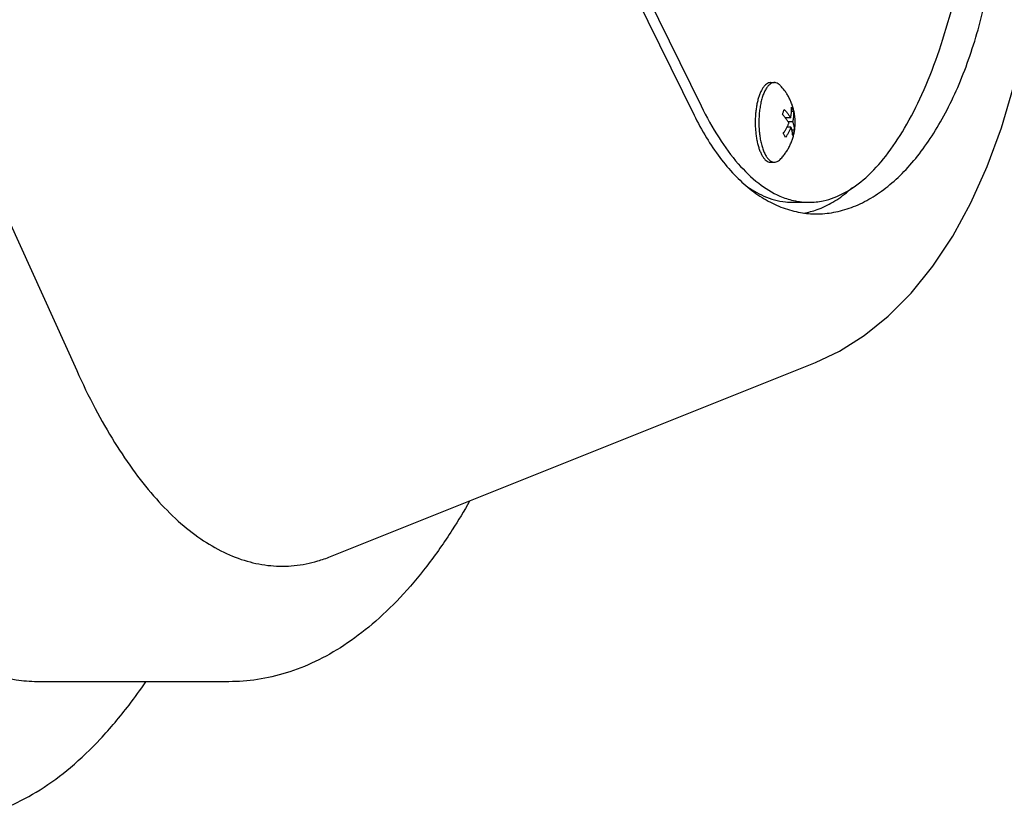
# Model space of a CAD drawing. Header units: millimetres. Extents: x 0 to 594, y 0 to 420.
# Tile 232 of 256: x 541.63 to 550.15, y 324.41 to 331.34. Entities that reach past the tile are written whole.
import ezdxf

# ---------------------------------------------------------------- set-up
doc = ezdxf.new("R2010")
doc.units = ezdxf.units.MM
doc.header["$LTSCALE"] = 32.67
doc.layers.get('0').update_dxf_attribs({"linetype": 'CONTINUOUS'})

msp = doc.modelspace()

# ---------------------------------------------------------------- linework, layer by layer
at = {"color": 7, "linetype": 'CONTINUOUS'}
for p, q in [((530.9116, 353.06389), (542.12232, 328.30545)), ((546.42889, 332.83469), (547.52704, 330.59689)), ((546.36738, 332.75635), (547.46554, 330.51856)), ((548.12935, 330.79963), (548.16091, 330.79963)), ((548.30084, 330.49537), (548.2547, 330.49537)), ((548.32581, 330.55018), (548.30863, 330.55018)), ((548.30449, 330.41388), (548.27079, 330.41388)), ((548.31853, 330.45932), (548.28106, 330.45932)), ((548.33312, 330.38721), (548.31316, 330.38721)), ((548.12935, 330.10963), (548.16091, 330.10963)), ((548.32084, 329.7627), (548.459, 329.7627)), ((544.31922, 326.69608), (548.51653, 328.3747)), ((543.43922, 325.6127), (541.78131, 325.6127))]:
    msp.add_line(p, q, dxfattribs=at)
msp.add_lwpolyline([(548.51654, 328.3747), (548.72472, 328.47326), (548.93893, 328.60873), (549.14647, 328.7771), (549.34464, 328.97762), (549.53115, 329.20911), (549.70403, 329.47002), (549.86159, 329.75832), (550.00241, 330.07162), (550.12545, 330.40715), (550.22997, 330.76185)], dxfattribs=at)
for points, knots in [([(548.45896, 329.76278), (548.50081, 329.76282), (548.60938, 329.77442), (548.78152, 329.84219), (548.96467, 329.9775), (549.13775, 330.16857), (549.29941, 330.41234), (549.4478, 330.7054), (549.58083, 331.04348), (549.69651, 331.42154), (549.79303, 331.83379), (549.86886, 332.27385), (549.92279, 332.73487), (549.95396, 333.20965), (549.96187, 333.69074), (549.94639, 334.17061), (549.90778, 334.64173), (549.84664, 335.09674), (549.76396, 335.52852), (549.66105, 335.93037), (549.53955, 336.29605), (549.44274, 336.52298), (549.39095, 336.62851)], [0, 0, 0, 0, 0.0166751, 0.0432385, 0.0729884, 0.1070385, 0.1459158, 0.1897225, 0.2382668, 0.2911491, 0.3478177, 0.4076079, 0.4697713, 0.5335008, 0.5979518, 0.662263, 0.7255763, 0.7870569, 0.8459143, 0.9014243, 0.9529553, 1, 1, 1, 1]), ([(548.52544, 329.6627), (548.53022, 329.6627), (548.58659, 329.66319), (548.69595, 329.67552), (548.85029, 329.72223), (549.0015, 329.79743), (549.148, 329.90024), (549.28834, 330.02963), (549.42122, 330.18448), (549.54548, 330.36355), (549.66003, 330.56549), (549.76395, 330.78886), (549.85643, 331.03211), (549.93681, 331.29361), (550.00458, 331.57165), (550.05933, 331.8644), (550.10083, 332.16993), (550.12897, 332.48618), (550.14379, 332.81096), (550.1455, 333.14195), (550.13443, 333.47672), (550.11109, 333.81272), (550.07612, 334.14739), (550.03027, 334.47812), (549.97442, 334.80237), (549.90948, 335.11767), (549.83643, 335.42169), (549.75624, 335.71225), (549.66987, 335.98734), (549.57822, 336.24512), (549.49168, 336.4602), (549.43421, 336.58838), (549.41103, 336.63774)], [0, 0, 0, 0, 0.001845, 0.0217584, 0.042297, 0.0638597, 0.0867651, 0.111246, 0.1374567, 0.1654854, 0.1953666, 0.2270927, 0.2606214, 0.2958817, 0.3327762, 0.3711828, 0.4109539, 0.4519163, 0.4938706, 0.5365913, 0.5798291, 0.6233137, 0.6667597, 0.7098725, 0.7523561, 0.7939201, 0.834287, 0.8731966, 0.910411, 0.9457161, 0.9789245, 1, 1, 1, 1]), ([(541.78132, 325.61271), (541.71974, 325.61272), (541.58112, 325.62331), (541.36739, 325.6765), (541.14338, 325.77504), (540.92359, 325.9146), (540.70897, 326.09414), (540.50039, 326.31258), (540.29875, 326.56876), (540.10496, 326.86139), (539.91994, 327.18899), (539.74462, 327.5499), (539.57989, 327.94229), (539.42657, 328.36414), (539.28548, 328.81328), (539.15734, 329.2874), (539.04282, 329.78404), (538.94252, 330.3006), (538.88617, 330.65223), (538.86038, 330.83081)], [0, 0, 0, 0, 0.0289897, 0.0652512, 0.1032807, 0.1438587, 0.1875818, 0.2348692, 0.2859865, 0.3410729, 0.4001651, 0.463217, 0.5301156, 0.6006924, 0.6747327, 0.7519831, 0.8321575, 0.9149422, 1, 1, 1, 1]), ([(548.12935, 330.79962), (548.12844, 330.79963), (548.12178, 330.79946), (548.10897, 330.79659), (548.09214, 330.78708), (548.07617, 330.77242), (548.06115, 330.75291), (548.04724, 330.72881), (548.0346, 330.70048), (548.02747, 330.67994), (548.02411, 330.66908)], [0, 0, 0, 0, 0.0153371, 0.1122288, 0.2181185, 0.3384899, 0.4763743, 0.6328891, 0.8078149, 1, 1, 1, 1]), ([(548.16091, 330.79962), (548.15897, 330.79962), (548.15038, 330.79916), (548.13479, 330.79429), (548.11597, 330.781), (548.09839, 330.76131), (548.08218, 330.73561), (548.06756, 330.70435), (548.05946, 330.68135), (548.05567, 330.66908)], [0, 0, 0, 0, 0.0326166, 0.144553, 0.270682, 0.417618, 0.5882475, 0.7828539, 1, 1, 1, 1]), ([(548.21101, 330.77475), (548.20562, 330.78031), (548.19444, 330.78992), (548.17685, 330.79813), (548.16541, 330.79961), (548.16091, 330.79962)], [0, 0, 0, 0, 0.4047515, 0.76557, 1, 1, 1, 1]), ([(548.32016, 330.31881), (548.32356, 330.32982), (548.32944, 330.35174), (548.33569, 330.38456), (548.33947, 330.41673), (548.34098, 330.44827), (548.34035, 330.47936), (548.33765, 330.51013), (548.33289, 330.54076), (548.32587, 330.57184), (548.31642, 330.60326), (548.30449, 330.63448), (548.29032, 330.66476), (548.27419, 330.69358), (548.25596, 330.72132), (548.23512, 330.74852), (548.21948, 330.766), (548.21101, 330.77475)], [0, 0, 0, 0, 0.0702853, 0.1382466, 0.2036293, 0.2676988, 0.3307326, 0.3931456, 0.4559658, 0.5197022, 0.5873485, 0.6558955, 0.7233967, 0.7911267, 0.8571561, 0.9256824, 1, 1, 1, 1]), ([(548.02411, 330.66908), (548.02049, 330.65735), (548.01391, 330.63285), (548.00617, 330.59459), (548.00035, 330.55414), (547.99653, 330.51213), (547.99477, 330.46922), (547.99511, 330.42608), (547.99754, 330.38338), (548.00202, 330.34181), (548.00848, 330.302), (548.01681, 330.26457), (548.02688, 330.23012), (548.03854, 330.19916), (548.05161, 330.17215), (548.0659, 330.14951), (548.08124, 330.13153), (548.0975, 330.11851), (548.11375, 330.11114), (548.1246, 330.10963), (548.12936, 330.10963)], [0, 0, 0, 0, 0.0602241, 0.1242536, 0.1913094, 0.2605343, 0.3310186, 0.4018232, 0.4720015, 0.5406212, 0.6067873, 0.6696649, 0.7285059, 0.7826801, 0.8317154, 0.8753555, 0.9136469, 0.9470733, 0.9767326, 1, 1, 1, 1]), ([(548.05567, 330.66908), (548.05153, 330.65569), (548.04415, 330.6276), (548.03582, 330.5836), (548.02998, 330.53701), (548.02677, 330.48875), (548.02623, 330.4398), (548.02813, 330.39707), (548.03052, 330.37081), (548.03162, 330.36084)], [0, 0, 0, 0, 0.135181, 0.2797647, 0.4314526, 0.5877141, 0.7458777, 0.9032147, 1, 1, 1, 1]), ([(547.52704, 330.59689), (547.57352, 330.50219), (547.6696, 330.32778), (547.83514, 330.10076), (548.0116, 329.92741), (548.17758, 329.82357), (548.28511, 329.78735), (548.32525, 329.77809)], [0, 0, 0, 0, 0.2687962, 0.5061801, 0.7135728, 0.8954279, 1, 1, 1, 1]), ([(548.30084, 330.49537), (548.30161, 330.49865), (548.30303, 330.50516), (548.30487, 330.51501), (548.30641, 330.52506), (548.30766, 330.53559), (548.30858, 330.54685), (548.30908, 330.55901), (548.30902, 330.57225), (548.30852, 330.58144), (548.30812, 330.58624)], [0, 0, 0, 0, 0.1103524, 0.2184534, 0.3283202, 0.4434609, 0.5661439, 0.6984145, 0.842409, 1, 1, 1, 1]), ([(548.30812, 330.58624), (548.31045, 330.58228), (548.31485, 330.57438), (548.32077, 330.56235), (548.32422, 330.55424), (548.32581, 330.55018)], [0, 0, 0, 0, 0.3424127, 0.6748771, 1, 1, 1, 1]), ([(547.46554, 330.51856), (547.49836, 330.45167), (547.56708, 330.3248), (547.68375, 330.15108), (547.80968, 330.00173), (547.94395, 329.87787), (548.08553, 329.7806), (548.23317, 329.71095), (548.38074, 329.6711), (548.47906, 329.66271), (548.52544, 329.6627)], [0, 0, 0, 0, 0.1558096, 0.3012719, 0.4368671, 0.5634164, 0.6821384, 0.7946915, 0.9031644, 1, 1, 1, 1]), ([(548.23062, 330.52204), (548.23206, 330.52576), (548.23483, 330.53329), (548.23733, 330.54091), (548.23852, 330.54476)], [0, 0, 0, 0, 0.4968829, 1, 1, 1, 1]), ([(548.2868, 330.44994), (548.28551, 330.45214), (548.28271, 330.4568), (548.27805, 330.46409), (548.27264, 330.47206), (548.26641, 330.48068), (548.25924, 330.48997), (548.25096, 330.50001), (548.24138, 330.51085), (548.23438, 330.51822), (548.23062, 330.52204)], [0, 0, 0, 0, 0.0835361, 0.1780895, 0.2831757, 0.3987413, 0.5261948, 0.6673853, 0.8244585, 1, 1, 1, 1]), ([(548.23852, 330.54476), (548.2397, 330.54857), (548.24188, 330.55611), (548.24379, 330.56372), (548.24466, 330.56748)], [0, 0, 0, 0, 0.5086132, 1, 1, 1, 1]), ([(548.24466, 330.56748), (548.24842, 330.56365), (548.25542, 330.55628), (548.265, 330.54544), (548.27328, 330.53541), (548.28045, 330.52611), (548.28668, 330.51749), (548.29209, 330.50953), (548.29675, 330.50223), (548.29955, 330.49757), (548.30084, 330.49537)], [0, 0, 0, 0, 0.1755415, 0.3326147, 0.4738052, 0.6012587, 0.7168243, 0.8219105, 0.9164639, 1, 1, 1, 1]), ([(548.32581, 330.55018), (548.32622, 330.54528), (548.32673, 330.53582), (548.32676, 330.52215), (548.32619, 330.50954), (548.32519, 330.49797), (548.32387, 330.48737), (548.32232, 330.47758), (548.32056, 330.46832), (548.31923, 330.4623), (548.31853, 330.45932)], [0, 0, 0, 0, 0.1613057, 0.3103118, 0.4479324, 0.5747102, 0.6910567, 0.7980568, 0.8995387, 1, 1, 1, 1]), ([(548.23792, 330.35907), (548.24132, 330.36392), (548.24761, 330.37327), (548.25611, 330.38696), (548.26335, 330.39958), (548.26951, 330.41118), (548.27476, 330.42179), (548.27926, 330.43159), (548.28323, 330.44086), (548.28565, 330.44693), (548.2868, 330.44994)], [0, 0, 0, 0, 0.1717607, 0.326919, 0.4671623, 0.5937294, 0.7076629, 0.8105773, 0.9065466, 1, 1, 1, 1]), ([(548.30449, 330.41388), (548.30323, 330.41058), (548.3006, 330.40401), (548.29634, 330.39416), (548.29167, 330.38411), (548.2864, 330.37356), (548.28035, 330.36229), (548.27332, 330.35011), (548.26506, 330.33685), (548.25893, 330.32776), (548.25561, 330.32302)], [0, 0, 0, 0, 0.1027379, 0.2051869, 0.3111657, 0.4242573, 0.5470471, 0.6820738, 0.832151, 1, 1, 1, 1]), ([(548.31908, 330.34178), (548.31909, 330.34567), (548.31884, 330.35318), (548.31777, 330.364), (548.31619, 330.37402), (548.31424, 330.38329), (548.31201, 330.39189), (548.3096, 330.39984), (548.3071, 330.40712), (548.30536, 330.41171), (548.30449, 330.41388)], [0, 0, 0, 0, 0.1577597, 0.3042403, 0.4407989, 0.5685103, 0.6883094, 0.8008246, 0.9051859, 1, 1, 1, 1]), ([(548.31853, 330.45932), (548.3194, 330.45714), (548.32114, 330.45255), (548.32364, 330.44528), (548.32605, 330.43733), (548.32828, 330.42873), (548.33023, 330.41945), (548.33181, 330.40944), (548.33288, 330.39861), (548.33313, 330.3911), (548.33312, 330.38721)], [0, 0, 0, 0, 0.0948141, 0.1991754, 0.3116906, 0.4314897, 0.5592011, 0.6957597, 0.8422403, 1, 1, 1, 1]), ([(548.03162, 330.36084), (548.03227, 330.35496), (548.03482, 330.33388), (548.04057, 330.29866), (548.05033, 330.25667), (548.06229, 330.21866), (548.0762, 330.18536), (548.09182, 330.1574), (548.10888, 330.13529), (548.12721, 330.11942), (548.14497, 330.11112), (548.15641, 330.10965), (548.16091, 330.10964)], [0, 0, 0, 0, 0.0590186, 0.2118715, 0.3558966, 0.4889117, 0.6091631, 0.715499, 0.807636, 0.8865943, 0.9553368, 1, 1, 1, 1]), ([(548.21101, 330.13451), (548.21981, 330.14359), (548.23639, 330.16218), (548.2586, 330.19155), (548.27793, 330.22181), (548.29464, 330.25304), (548.30887, 330.28533), (548.31668, 330.30755), (548.32016, 330.31881)], [0, 0, 0, 0, 0.175523, 0.3453183, 0.5106414, 0.6734124, 0.8364348, 1, 1, 1, 1]), ([(548.25561, 330.32302), (548.25402, 330.32707), (548.25057, 330.33518), (548.24466, 330.34721), (548.24025, 330.35512), (548.23792, 330.35907)], [0, 0, 0, 0, 0.3251229, 0.6575873, 1, 1, 1, 1]), ([(548.32699, 330.36449), (548.3258, 330.36064), (548.32329, 330.35302), (548.32052, 330.34549), (548.31908, 330.34178)], [0, 0, 0, 0, 0.5031171, 1, 1, 1, 1]), ([(548.33312, 330.38721), (548.33225, 330.38345), (548.33035, 330.37584), (548.32816, 330.3683), (548.32699, 330.36449)], [0, 0, 0, 0, 0.4913868, 1, 1, 1, 1]), ([(548.16091, 330.10964), (548.16285, 330.10963), (548.17144, 330.11009), (548.18703, 330.11496), (548.20122, 330.12498), (548.20886, 330.13229), (548.21101, 330.1345)], [0, 0, 0, 0, 0.1010188, 0.4477042, 0.8383466, 1, 1, 1, 1]), ([(547.91246, 329.90828), (547.96164, 329.87251), (548.07016, 329.80793), (548.21335, 329.76731), (548.29954, 329.76275), (548.3208, 329.76278)], [0, 0, 0, 0, 0.413969, 0.8554862, 1, 1, 1, 1]), ([(548.41498, 329.67011), (548.45445, 329.67633), (548.54208, 329.69904), (548.67302, 329.76211), (548.77083, 329.83323), (548.82378, 329.87966), (548.83551, 329.89036)], [0, 0, 0, 0, 0.2488219, 0.5610372, 0.9010131, 1, 1, 1, 1]), ([(548.32525, 329.77809), (548.34836, 329.77275), (548.39272, 329.76513), (548.4377, 329.76275), (548.45896, 329.76278)], [0, 0, 0, 0, 0.5274966, 1, 1, 1, 1]), ([(542.12232, 328.30545), (542.17234, 328.19497), (542.27496, 327.98394), (542.44304, 327.68833), (542.61927, 327.42568), (542.80283, 327.19732), (542.99284, 327.00452), (543.18839, 326.84844), (543.3887, 326.73008), (543.59277, 326.65053), (543.79942, 326.61075), (544.00694, 326.61143), (544.18071, 326.646), (544.28301, 326.6816), (544.31923, 326.69609)], [0, 0, 0, 0, 0.1207859, 0.2335505, 0.3384331, 0.4354759, 0.5249502, 0.6074975, 0.6839918, 0.755805, 0.8245728, 0.892356, 0.9611901, 1, 1, 1, 1]), ([(545.52257, 327.17482), (545.47485, 327.09098), (545.35905, 326.89893), (545.16214, 326.61691), (544.93078, 326.34251), (544.69033, 326.11143), (544.44363, 325.92505), (544.19362, 325.78307), (543.9417, 325.68375), (543.69001, 325.6255), (543.52181, 325.6127), (543.43922, 325.6127)], [0, 0, 0, 0, 0.1060592, 0.2464823, 0.3777971, 0.5001234, 0.6124493, 0.716922, 0.8153283, 0.9091704, 1, 1, 1, 1]), ([(540.95237, 324.41271), (540.96488, 324.4127), (541.0696, 324.41409), (541.26922, 324.43954), (541.54502, 324.53021), (541.816, 324.67467), (542.08075, 324.87143), (542.33808, 325.11901), (542.54987, 325.37174), (542.67343, 325.54263), (542.71988, 325.61029)], [0, 0, 0, 0, 0.0168776, 0.1413873, 0.2703753, 0.4072864, 0.5548445, 0.715011, 0.8890609, 1, 1, 1, 1])]:
    msp.add_open_spline(points, degree=3, knots=knots, dxfattribs=at)

doc.saveas('drawing.dxf')
